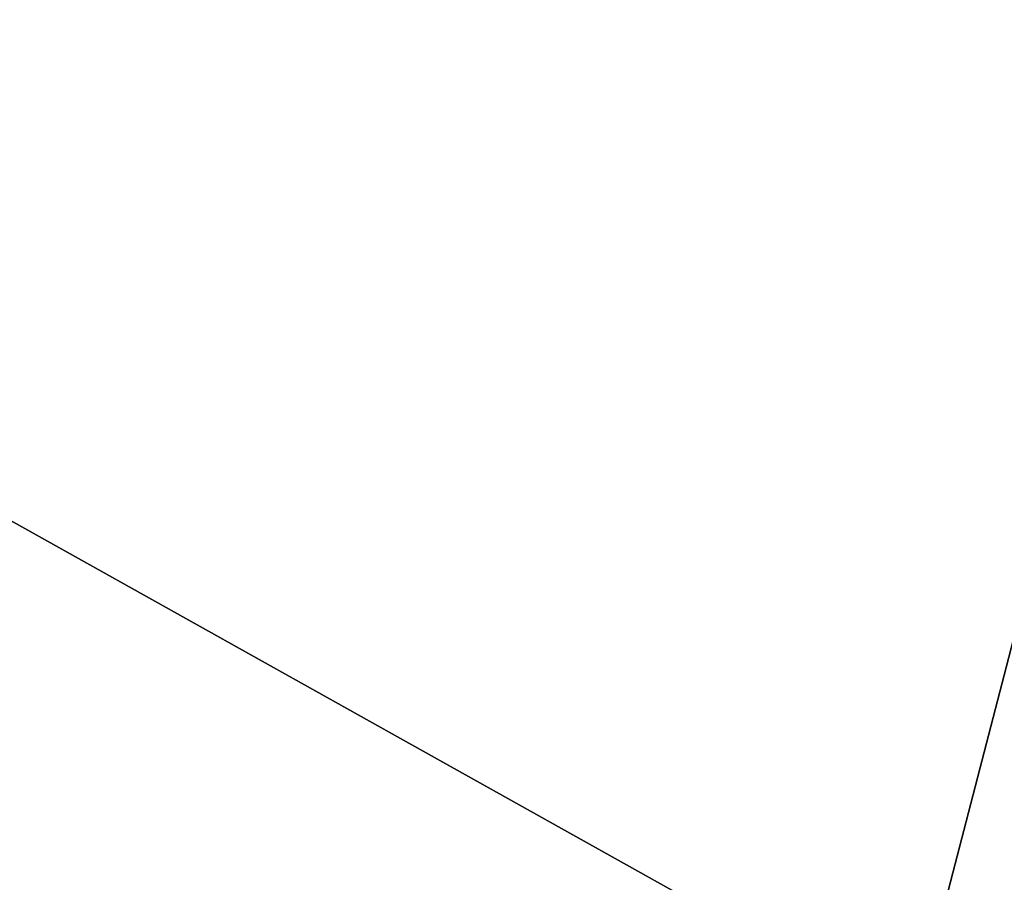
# Model space of a CAD drawing. Header units: metres. Extents: x -86 to 86, y -57 to 57.
# Tile 5 of 256: x -50 to -47.04, y -34.94 to -32.35. Entities that reach past the tile are written whole.
import ezdxf

# ---------------------------------------------------------------- set-up
doc = ezdxf.new("R2010")
doc.units = ezdxf.units.M
doc.layers.add('solid_125286', color=7, linetype='CONTINUOUS')

msp = doc.modelspace()

# ---------------------------------------------------------------- linework, layer by layer
at = {"layer": 'solid_125286'}
for points in [[(-52.585815, -55.646637, -2), (-53.242641, -31.746595, -2), (-43.964466, -22.46842, -2)], [(-52.585815, -55.646637, -2), (-43.964466, -22.46842, -2), (-51.277119, -56.282402, -2)], [(-51.277119, -56.282402, -2), (-43.964466, -22.46842, -2), (-49.880451, -56.692638, -2)], [(-49.880451, -56.692638, -2), (-43.964466, -22.46842, -2), (-48.435753, -56.865662, -2)], [(-48.435753, -56.865662, -2), (-43.964466, -22.46842, -2), (-46.981792, -56.796768, -2)], [(-52.718548, -32.270687, 9.965926), (-52.535534, -32.453701, 10), (-43.477154, -23.153057, 9.985218)], [(-43.474712, -23.295761, 9.997639), (-43.477154, -23.153057, 9.985218), (-52.535534, -32.453701, 10)], [(-43.474712, -23.295761, 9.997639), (-52.535534, -32.453701, 10), (-43.5, -23.418167, 10)], [(-43.5, -37.5, 10), (-43.5, -23.418167, 10), (-52.535534, -32.453701, 10)], [(-43.557079, -54.384724, 10), (-43.5, -37.5, 10), (-52.535534, -32.453701, 10)], [(-44.644482, -55.047531, 10), (-43.557079, -54.384724, 10), (-52.535534, -32.453701, 10)], [(-45.840694, -55.528103, 10), (-44.644482, -55.047531, 10), (-52.535534, -32.453701, 10)], [(-47.103165, -55.804153, 10), (-45.840694, -55.528103, 10), (-52.535534, -32.453701, 10)], [(-48.391716, -55.866577, 10), (-47.103165, -55.804153, 10), (-52.535534, -32.453701, 10)], [(-49.673691, -55.71423, 10), (-48.391716, -55.866577, 10), (-52.535534, -32.453701, 10)], [(-50.912617, -55.351196, 10), (-49.673691, -55.71423, 10), (-52.535534, -32.453701, 10)]]:
    msp.add_3dface(points, dxfattribs=at)

doc.saveas('drawing.dxf')
